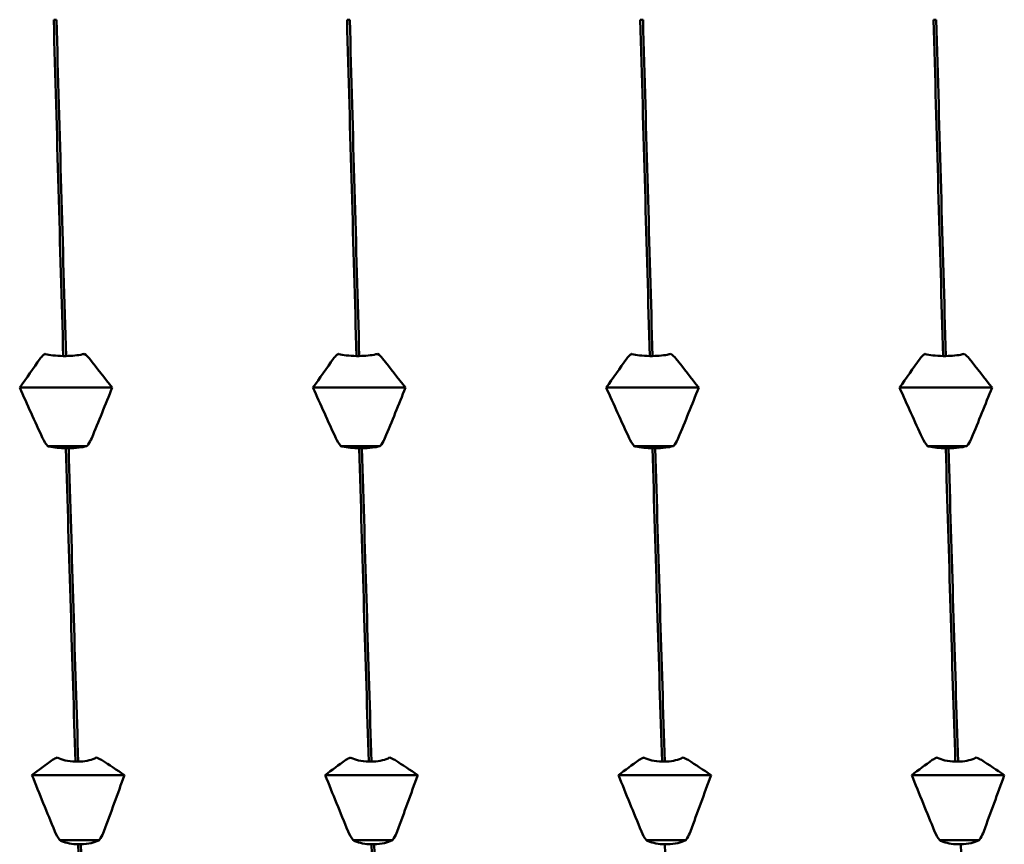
# Model space of a CAD drawing. Header units: millimetres. Extents: x 41 to 198, y 72 to 247.
# Tile 30 of 39: x 102 to 108, y 203 to 208. Entities that reach past the tile are written whole.
import ezdxf

# ---------------------------------------------------------------- set-up
doc = ezdxf.new("R2010")
doc.units = ezdxf.units.MM
doc.layers.add('Видимый контур (ГОСТ)', color=7, linetype='Continuous', lineweight=50)

msp = doc.modelspace()

# ---------------------------------------------------------------- linework, layer by layer
at = {"layer": 'Видимый контур (ГОСТ)'}
for p, q in [((102.1977, 207.8882), (102.1807, 207.8882)), ((104.0138, 207.8882), (103.9968, 207.8882)), ((105.8299, 207.8882), (105.8129, 207.8882)), ((107.646, 207.8882), (107.629, 207.8882)), ((102.2397, 205.8048), (102.2567, 205.8048)), ((104.0558, 205.8048), (104.0728, 205.8048)), ((105.8719, 205.8048), (105.8889, 205.8048)), ((107.688, 205.8048), (107.705, 205.8048)), ((102.5432, 205.6087), (101.9699, 205.6087)), ((104.3593, 205.6087), (103.786, 205.6087)), ((106.1754, 205.6087), (105.6021, 205.6087)), ((107.9915, 205.6087), (107.4182, 205.6087)), ((102.3865, 205.2465), (102.1432, 205.2465)), ((102.2733, 205.2335), (102.2563, 205.2335)), ((104.2026, 205.2465), (103.9593, 205.2465)), ((104.0894, 205.2335), (104.0724, 205.2335)), ((106.0187, 205.2465), (105.7754, 205.2465)), ((105.9055, 205.2335), (105.8885, 205.2335)), ((107.8348, 205.2465), (107.5915, 205.2465)), ((107.7216, 205.2335), (107.7046, 205.2335)), ((102.3154, 203.2922), (102.3324, 203.2922)), ((104.1315, 203.2922), (104.1485, 203.2922)), ((105.9476, 203.2922), (105.9646, 203.2922)), ((107.7637, 203.2922), (107.7807, 203.2922)), ((102.6188, 203.2089), (102.0456, 203.2089)), ((104.4349, 203.2089), (103.8617, 203.2089)), ((106.251, 203.2089), (105.6778, 203.2089)), ((108.0671, 203.2089), (107.4939, 203.2089)), ((102.4622, 202.8049), (102.2189, 202.8049)), ((104.2783, 202.8049), (104.035, 202.8049)), ((106.0944, 202.8049), (105.8511, 202.8049)), ((107.9105, 202.8049), (107.6672, 202.8049)), ((102.349, 202.7799), (102.332, 202.7799)), ((104.1651, 202.7799), (104.1481, 202.7799)), ((105.9812, 202.7799), (105.9642, 202.7799)), ((107.7973, 202.7799), (107.7803, 202.7799))]:
    msp.add_line(p, q, dxfattribs=at)
for points in [[(102.1807, 207.8882), (102.2004, 207.1868), (102.2201, 206.4875), (102.2397, 205.8048)], [(102.2567, 205.8048), (102.237, 206.4875), (102.2173, 207.1868), (102.1977, 207.8882)], [(103.9968, 207.8882), (104.0165, 207.1868), (104.0362, 206.4875), (104.0558, 205.8048)], [(104.0728, 205.8048), (104.0531, 206.4875), (104.0334, 207.1868), (104.0138, 207.8882)], [(105.8129, 207.8882), (105.8326, 207.1868), (105.8523, 206.4875), (105.8719, 205.8048)], [(105.8889, 205.8048), (105.8692, 206.4875), (105.8495, 207.1868), (105.8299, 207.8882)], [(107.629, 207.8882), (107.6487, 207.1868), (107.6684, 206.4875), (107.688, 205.8048)], [(107.705, 205.8048), (107.6853, 206.4875), (107.6656, 207.1868), (107.646, 207.8882)], [(101.9699, 205.6087), (102.0118, 205.669), (102.0543, 205.7291), (102.0972, 205.7891)], [(102.3699, 205.8178), (102.3823, 205.8094), (102.393, 205.7998), (102.4014, 205.7891)], [(102.4014, 205.7891), (102.449, 205.7291), (102.4963, 205.6689), (102.5432, 205.6087)], [(103.786, 205.6087), (103.8279, 205.669), (103.8704, 205.7291), (103.9133, 205.7891)], [(104.186, 205.8178), (104.1984, 205.8094), (104.2091, 205.7998), (104.2175, 205.7891)], [(104.2175, 205.7891), (104.2651, 205.7291), (104.3124, 205.6689), (104.3593, 205.6087)], [(105.6021, 205.6087), (105.644, 205.669), (105.6865, 205.7291), (105.7294, 205.7891)], [(106.0021, 205.8178), (106.0145, 205.8094), (106.0252, 205.7998), (106.0336, 205.7891)], [(106.0336, 205.7891), (106.0812, 205.7291), (106.1285, 205.6689), (106.1754, 205.6087)], [(107.4182, 205.6087), (107.4601, 205.669), (107.5026, 205.7291), (107.5455, 205.7891)], [(107.8182, 205.8178), (107.8306, 205.8094), (107.8413, 205.7998), (107.8497, 205.7891)], [(107.8497, 205.7891), (107.8973, 205.7291), (107.9446, 205.6689), (107.9915, 205.6087)], [(102.1117, 205.2961), (102.064, 205.4), (102.0168, 205.5043), (101.9699, 205.6087)], [(102.5432, 205.6087), (102.5012, 205.5042), (102.4588, 205.4), (102.4159, 205.2961)], [(103.9278, 205.2961), (103.8801, 205.4), (103.8329, 205.5043), (103.786, 205.6087)], [(104.3593, 205.6087), (104.3173, 205.5042), (104.2749, 205.4), (104.232, 205.2961)], [(105.7439, 205.2961), (105.6962, 205.4), (105.649, 205.5043), (105.6021, 205.6087)], [(106.1754, 205.6087), (106.1334, 205.5042), (106.091, 205.4), (106.0481, 205.2961)], [(107.56, 205.2961), (107.5123, 205.4), (107.4651, 205.5043), (107.4182, 205.6087)], [(107.9915, 205.6087), (107.9495, 205.5042), (107.9071, 205.4), (107.8642, 205.2961)], [(102.1432, 205.2465), (102.1307, 205.261), (102.1201, 205.2777), (102.1117, 205.2961)], [(103.9593, 205.2465), (103.9468, 205.261), (103.9362, 205.2777), (103.9278, 205.2961)], [(105.7754, 205.2465), (105.7629, 205.261), (105.7523, 205.2777), (105.7439, 205.2961)], [(107.5915, 205.2465), (107.579, 205.261), (107.5684, 205.2777), (107.56, 205.2961)], [(102.2563, 205.2335), (102.276, 204.5613), (102.2957, 203.9096), (102.3154, 203.2922)], [(102.3324, 203.2922), (102.3127, 203.9096), (102.293, 204.5613), (102.2733, 205.2335)], [(104.0724, 205.2335), (104.0921, 204.5613), (104.1118, 203.9096), (104.1315, 203.2922)], [(104.1485, 203.2922), (104.1288, 203.9096), (104.1091, 204.5613), (104.0894, 205.2335)], [(105.8885, 205.2335), (105.9082, 204.5613), (105.9279, 203.9096), (105.9476, 203.2922)], [(105.9646, 203.2922), (105.9449, 203.9096), (105.9252, 204.5613), (105.9055, 205.2335)], [(107.7046, 205.2335), (107.7243, 204.5613), (107.744, 203.9096), (107.7637, 203.2922)], [(107.7807, 203.2922), (107.761, 203.9096), (107.7413, 204.5613), (107.7216, 205.2335)], [(102.0456, 203.2089), (102.0875, 203.2401), (102.1299, 203.2713), (102.1729, 203.3023)], [(102.4455, 203.3172), (102.458, 203.3128), (102.4686, 203.3078), (102.4771, 203.3023)], [(102.4771, 203.3023), (102.5247, 203.2713), (102.572, 203.2401), (102.6188, 203.2089)], [(103.8617, 203.2089), (103.9036, 203.2401), (103.946, 203.2713), (103.989, 203.3023)], [(104.2616, 203.3172), (104.2741, 203.3128), (104.2847, 203.3078), (104.2932, 203.3023)], [(104.2932, 203.3023), (104.3408, 203.2713), (104.3881, 203.2401), (104.4349, 203.2089)], [(105.6778, 203.2089), (105.7197, 203.2401), (105.7621, 203.2713), (105.8051, 203.3023)], [(106.0777, 203.3172), (106.0902, 203.3128), (106.1008, 203.3078), (106.1093, 203.3023)], [(106.1093, 203.3023), (106.1569, 203.2713), (106.2042, 203.2401), (106.251, 203.2089)], [(107.4939, 203.2089), (107.5358, 203.2401), (107.5782, 203.2713), (107.6212, 203.3023)], [(107.8938, 203.3172), (107.9063, 203.3128), (107.9169, 203.3078), (107.9254, 203.3023)], [(107.9254, 203.3023), (107.973, 203.2713), (108.0203, 203.2401), (108.0671, 203.2089)], [(102.1873, 202.8603), (102.1397, 202.9762), (102.0924, 203.0925), (102.0456, 203.2089)], [(102.6188, 203.2089), (102.5769, 203.0924), (102.5345, 202.9762), (102.4915, 202.8603)], [(104.0034, 202.8603), (103.9558, 202.9762), (103.9085, 203.0925), (103.8617, 203.2089)], [(104.4349, 203.2089), (104.393, 203.0924), (104.3506, 202.9762), (104.3076, 202.8603)], [(105.8195, 202.8603), (105.7719, 202.9762), (105.7246, 203.0925), (105.6778, 203.2089)], [(106.251, 203.2089), (106.2091, 203.0924), (106.1667, 202.9762), (106.1237, 202.8603)], [(107.6356, 202.8603), (107.588, 202.9762), (107.5407, 203.0925), (107.4939, 203.2089)], [(108.0671, 203.2089), (108.0252, 203.0924), (107.9828, 202.9762), (107.9398, 202.8603)], [(102.2189, 202.8049), (102.2064, 202.8211), (102.1958, 202.8397), (102.1873, 202.8603)], [(104.035, 202.8049), (104.0225, 202.8211), (104.0119, 202.8397), (104.0034, 202.8603)], [(105.8511, 202.8049), (105.8386, 202.8211), (105.828, 202.8397), (105.8195, 202.8603)], [(107.6672, 202.8049), (107.6547, 202.8211), (107.6441, 202.8397), (107.6356, 202.8603)], [(102.332, 202.7799), (102.3517, 202.1826), (102.3714, 201.623), (102.3911, 201.1128)], [(102.4081, 201.1128), (102.3884, 201.623), (102.3687, 202.1826), (102.349, 202.7799)], [(104.1481, 202.7799), (104.1678, 202.1826), (104.1875, 201.623), (104.2072, 201.1128)], [(104.2242, 201.1128), (104.2045, 201.623), (104.1848, 202.1826), (104.1651, 202.7799)], [(105.9642, 202.7799), (105.9839, 202.1826), (106.0036, 201.623), (106.0233, 201.1128)], [(107.8564, 201.1128), (107.8367, 201.623), (107.817, 202.1826), (107.7973, 202.7799)]]:
    msp.add_open_spline(points, degree=3, dxfattribs=at)
for points, knots in [([(102.0972, 205.7891), (102.1027, 205.7968), (102.1096, 205.8043), (102.1207, 205.8135), (102.1236, 205.8157), (102.1265, 205.8178)], [-0.020025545, -0.020025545, -0.020025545, -0.020025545, -0.015139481, -0.015139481, -0.013604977, -0.013604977, -0.013604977, -0.013604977]), ([(102.1265, 205.8178), (102.1275, 205.8175), (102.1285, 205.8173), (102.1431, 205.8137), (102.1587, 205.8109), (102.1958, 205.8065), (102.2176, 205.8051), (102.2397, 205.8048)], [-0.01270114, -0.01270114, -0.01270114, -0.01270114, -0.01227254, -0.01227254, -0.00665765, -0.00665765, 0, 0, 0, 0]), ([(102.2567, 205.8048), (102.2754, 205.805), (102.2938, 205.8061), (102.3287, 205.8096), (102.3448, 205.8121), (102.3628, 205.816), (102.3664, 205.8169), (102.3699, 205.8178)], [-0.01787812, -0.01787812, -0.01787812, -0.01787812, -0.01226619, -0.01226619, -0.00665478, -0.00665478, -0.00518933, -0.00518933, -0.00518933, -0.00518933]), ([(103.9133, 205.7891), (103.9188, 205.7968), (103.9257, 205.8043), (103.9368, 205.8135), (103.9397, 205.8157), (103.9426, 205.8178)], [-0.020025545, -0.020025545, -0.020025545, -0.020025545, -0.015139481, -0.015139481, -0.013604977, -0.013604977, -0.013604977, -0.013604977]), ([(103.9426, 205.8178), (103.9436, 205.8175), (103.9446, 205.8173), (103.9592, 205.8137), (103.9748, 205.8109), (104.0119, 205.8065), (104.0337, 205.8051), (104.0558, 205.8048)], [-0.01270114, -0.01270114, -0.01270114, -0.01270114, -0.01227254, -0.01227254, -0.00665765, -0.00665765, 0, 0, 0, 0]), ([(104.0728, 205.8048), (104.0915, 205.805), (104.1099, 205.8061), (104.1448, 205.8096), (104.1609, 205.8121), (104.1789, 205.816), (104.1825, 205.8169), (104.186, 205.8178)], [-0.01787812, -0.01787812, -0.01787812, -0.01787812, -0.01226619, -0.01226619, -0.00665478, -0.00665478, -0.00518933, -0.00518933, -0.00518933, -0.00518933]), ([(105.7294, 205.7891), (105.7349, 205.7968), (105.7418, 205.8043), (105.7529, 205.8135), (105.7558, 205.8157), (105.7587, 205.8178)], [-0.020025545, -0.020025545, -0.020025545, -0.020025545, -0.015139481, -0.015139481, -0.013604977, -0.013604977, -0.013604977, -0.013604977]), ([(105.7587, 205.8178), (105.7597, 205.8175), (105.7607, 205.8173), (105.7753, 205.8137), (105.7909, 205.8109), (105.828, 205.8065), (105.8498, 205.8051), (105.8719, 205.8048)], [-0.01270114, -0.01270114, -0.01270114, -0.01270114, -0.01227254, -0.01227254, -0.00665765, -0.00665765, 0, 0, 0, 0]), ([(105.8889, 205.8048), (105.9076, 205.805), (105.926, 205.8061), (105.9609, 205.8096), (105.977, 205.8121), (105.995, 205.816), (105.9986, 205.8169), (106.0021, 205.8178)], [-0.01787812, -0.01787812, -0.01787812, -0.01787812, -0.01226619, -0.01226619, -0.00665478, -0.00665478, -0.00518933, -0.00518933, -0.00518933, -0.00518933]), ([(107.5455, 205.7891), (107.551, 205.7968), (107.5579, 205.8043), (107.569, 205.8135), (107.5719, 205.8157), (107.5748, 205.8178)], [-0.020025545, -0.020025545, -0.020025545, -0.020025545, -0.015139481, -0.015139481, -0.013604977, -0.013604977, -0.013604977, -0.013604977]), ([(107.5748, 205.8178), (107.5758, 205.8175), (107.5768, 205.8173), (107.5914, 205.8137), (107.607, 205.8109), (107.6441, 205.8065), (107.6659, 205.8051), (107.688, 205.8048)], [-0.01270114, -0.01270114, -0.01270114, -0.01270114, -0.01227254, -0.01227254, -0.00665765, -0.00665765, 0, 0, 0, 0]), ([(107.705, 205.8048), (107.7237, 205.805), (107.7421, 205.8061), (107.777, 205.8096), (107.7931, 205.8121), (107.8111, 205.816), (107.8147, 205.8169), (107.8182, 205.8178)], [-0.01787812, -0.01787812, -0.01787812, -0.01787812, -0.01226619, -0.01226619, -0.00665478, -0.00665478, -0.00518933, -0.00518933, -0.00518933, -0.00518933]), ([(102.4159, 205.2961), (102.4103, 205.2827), (102.4034, 205.2698), (102.3923, 205.2538), (102.3895, 205.2501), (102.3865, 205.2465)], [-0.020025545, -0.020025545, -0.020025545, -0.020025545, -0.015139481, -0.015139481, -0.013604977, -0.013604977, -0.013604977, -0.013604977]), ([(104.232, 205.2961), (104.2264, 205.2827), (104.2195, 205.2698), (104.2084, 205.2538), (104.2056, 205.2501), (104.2026, 205.2465)], [-0.020025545, -0.020025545, -0.020025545, -0.020025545, -0.015139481, -0.015139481, -0.013604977, -0.013604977, -0.013604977, -0.013604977]), ([(106.0481, 205.2961), (106.0425, 205.2827), (106.0356, 205.2698), (106.0245, 205.2538), (106.0217, 205.2501), (106.0187, 205.2465)], [-0.020025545, -0.020025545, -0.020025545, -0.020025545, -0.015139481, -0.015139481, -0.013604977, -0.013604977, -0.013604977, -0.013604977]), ([(107.8642, 205.2961), (107.8586, 205.2827), (107.8517, 205.2698), (107.8406, 205.2538), (107.8378, 205.2501), (107.8348, 205.2465)], [-0.020025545, -0.020025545, -0.020025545, -0.020025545, -0.015139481, -0.015139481, -0.013604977, -0.013604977, -0.013604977, -0.013604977]), ([(102.2563, 205.2335), (102.2377, 205.2337), (102.2192, 205.2347), (102.1844, 205.2383), (102.1682, 205.2408), (102.1502, 205.2447), (102.1466, 205.2456), (102.1432, 205.2465)], [-0.01787812, -0.01787812, -0.01787812, -0.01787812, -0.01226619, -0.01226619, -0.00665478, -0.00665478, -0.00518933, -0.00518933, -0.00518933, -0.00518933]), ([(102.3865, 205.2465), (102.3855, 205.2462), (102.3845, 205.2459), (102.3699, 205.2423), (102.3544, 205.2396), (102.3173, 205.2352), (102.2955, 205.2338), (102.2733, 205.2335)], [-0.01270114, -0.01270114, -0.01270114, -0.01270114, -0.01227254, -0.01227254, -0.00665765, -0.00665765, 0, 0, 0, 0]), ([(104.0724, 205.2335), (104.0538, 205.2337), (104.0353, 205.2347), (104.0005, 205.2383), (103.9843, 205.2408), (103.9663, 205.2447), (103.9627, 205.2456), (103.9593, 205.2465)], [-0.01787812, -0.01787812, -0.01787812, -0.01787812, -0.01226619, -0.01226619, -0.00665478, -0.00665478, -0.00518933, -0.00518933, -0.00518933, -0.00518933]), ([(104.2026, 205.2465), (104.2016, 205.2462), (104.2006, 205.2459), (104.186, 205.2423), (104.1705, 205.2396), (104.1334, 205.2352), (104.1116, 205.2338), (104.0894, 205.2335)], [-0.01270114, -0.01270114, -0.01270114, -0.01270114, -0.01227254, -0.01227254, -0.00665765, -0.00665765, 0, 0, 0, 0]), ([(105.8885, 205.2335), (105.8699, 205.2337), (105.8514, 205.2347), (105.8166, 205.2383), (105.8004, 205.2408), (105.7824, 205.2447), (105.7788, 205.2456), (105.7754, 205.2465)], [-0.01787812, -0.01787812, -0.01787812, -0.01787812, -0.01226619, -0.01226619, -0.00665478, -0.00665478, -0.00518933, -0.00518933, -0.00518933, -0.00518933]), ([(106.0187, 205.2465), (106.0177, 205.2462), (106.0167, 205.2459), (106.0021, 205.2423), (105.9866, 205.2396), (105.9495, 205.2352), (105.9277, 205.2338), (105.9055, 205.2335)], [-0.01270114, -0.01270114, -0.01270114, -0.01270114, -0.01227254, -0.01227254, -0.00665765, -0.00665765, 0, 0, 0, 0]), ([(107.7046, 205.2335), (107.686, 205.2337), (107.6675, 205.2347), (107.6327, 205.2383), (107.6165, 205.2408), (107.5985, 205.2447), (107.5949, 205.2456), (107.5915, 205.2465)], [-0.01787812, -0.01787812, -0.01787812, -0.01787812, -0.01226619, -0.01226619, -0.00665478, -0.00665478, -0.00518933, -0.00518933, -0.00518933, -0.00518933]), ([(107.8348, 205.2465), (107.8338, 205.2462), (107.8328, 205.2459), (107.8182, 205.2423), (107.8027, 205.2396), (107.7656, 205.2352), (107.7438, 205.2338), (107.7216, 205.2335)], [-0.01270114, -0.01270114, -0.01270114, -0.01270114, -0.01227254, -0.01227254, -0.00665765, -0.00665765, 0, 0, 0, 0]), ([(102.1729, 203.3023), (102.1784, 203.3063), (102.1853, 203.3102), (102.1964, 203.315), (102.1992, 203.3161), (102.2022, 203.3172)], [-0.020025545, -0.020025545, -0.020025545, -0.020025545, -0.015139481, -0.015139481, -0.013604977, -0.013604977, -0.013604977, -0.013604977]), ([(102.2022, 203.3172), (102.2032, 203.3167), (102.2042, 203.3162), (102.2188, 203.3092), (102.2344, 203.3039), (102.2715, 203.2953), (102.2932, 203.2926), (102.3154, 203.2922)], [-0.01270114, -0.01270114, -0.01270114, -0.01270114, -0.01227254, -0.01227254, -0.00665765, -0.00665765, 0, 0, 0, 0]), ([(102.3324, 203.2922), (102.3511, 203.2926), (102.3695, 203.2945), (102.4043, 203.3013), (102.4205, 203.3062), (102.4385, 203.3138), (102.4421, 203.3154), (102.4455, 203.3172)], [-0.01787812, -0.01787812, -0.01787812, -0.01787812, -0.01226619, -0.01226619, -0.00665478, -0.00665478, -0.00518933, -0.00518933, -0.00518933, -0.00518933]), ([(103.989, 203.3023), (103.9945, 203.3063), (104.0014, 203.3102), (104.0125, 203.315), (104.0153, 203.3161), (104.0183, 203.3172)], [-0.020025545, -0.020025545, -0.020025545, -0.020025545, -0.015139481, -0.015139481, -0.013604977, -0.013604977, -0.013604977, -0.013604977]), ([(104.0183, 203.3172), (104.0193, 203.3167), (104.0203, 203.3162), (104.0349, 203.3092), (104.0505, 203.3039), (104.0876, 203.2953), (104.1093, 203.2926), (104.1315, 203.2922)], [-0.01270114, -0.01270114, -0.01270114, -0.01270114, -0.01227254, -0.01227254, -0.00665765, -0.00665765, 0, 0, 0, 0]), ([(104.1485, 203.2922), (104.1672, 203.2926), (104.1856, 203.2945), (104.2204, 203.3013), (104.2366, 203.3062), (104.2546, 203.3138), (104.2582, 203.3154), (104.2616, 203.3172)], [-0.01787812, -0.01787812, -0.01787812, -0.01787812, -0.01226619, -0.01226619, -0.00665478, -0.00665478, -0.00518933, -0.00518933, -0.00518933, -0.00518933]), ([(105.8051, 203.3023), (105.8106, 203.3063), (105.8175, 203.3102), (105.8286, 203.315), (105.8314, 203.3161), (105.8344, 203.3172)], [-0.020025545, -0.020025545, -0.020025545, -0.020025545, -0.015139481, -0.015139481, -0.013604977, -0.013604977, -0.013604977, -0.013604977]), ([(105.8344, 203.3172), (105.8354, 203.3167), (105.8364, 203.3162), (105.851, 203.3092), (105.8666, 203.3039), (105.9037, 203.2953), (105.9254, 203.2926), (105.9476, 203.2922)], [-0.01270114, -0.01270114, -0.01270114, -0.01270114, -0.01227254, -0.01227254, -0.00665765, -0.00665765, 0, 0, 0, 0]), ([(105.9646, 203.2922), (105.9833, 203.2926), (106.0017, 203.2945), (106.0365, 203.3013), (106.0527, 203.3062), (106.0707, 203.3138), (106.0743, 203.3154), (106.0777, 203.3172)], [-0.01787812, -0.01787812, -0.01787812, -0.01787812, -0.01226619, -0.01226619, -0.00665478, -0.00665478, -0.00518933, -0.00518933, -0.00518933, -0.00518933]), ([(107.6212, 203.3023), (107.6267, 203.3063), (107.6336, 203.3102), (107.6447, 203.315), (107.6475, 203.3161), (107.6505, 203.3172)], [-0.020025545, -0.020025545, -0.020025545, -0.020025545, -0.015139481, -0.015139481, -0.013604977, -0.013604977, -0.013604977, -0.013604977]), ([(107.6505, 203.3172), (107.6515, 203.3167), (107.6525, 203.3162), (107.6671, 203.3092), (107.6827, 203.3039), (107.7198, 203.2953), (107.7415, 203.2926), (107.7637, 203.2922)], [-0.01270114, -0.01270114, -0.01270114, -0.01270114, -0.01227254, -0.01227254, -0.00665765, -0.00665765, 0, 0, 0, 0]), ([(107.7807, 203.2922), (107.7994, 203.2926), (107.8178, 203.2945), (107.8526, 203.3013), (107.8688, 203.3062), (107.8868, 203.3138), (107.8904, 203.3154), (107.8938, 203.3172)], [-0.01787812, -0.01787812, -0.01787812, -0.01787812, -0.01226619, -0.01226619, -0.00665478, -0.00665478, -0.00518933, -0.00518933, -0.00518933, -0.00518933]), ([(102.4915, 202.8603), (102.486, 202.8454), (102.4791, 202.8309), (102.468, 202.8132), (102.4652, 202.809), (102.4622, 202.8049)], [-0.020025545, -0.020025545, -0.020025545, -0.020025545, -0.015139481, -0.015139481, -0.013604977, -0.013604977, -0.013604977, -0.013604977]), ([(104.3076, 202.8603), (104.3021, 202.8454), (104.2952, 202.8309), (104.2841, 202.8132), (104.2813, 202.809), (104.2783, 202.8049)], [-0.020025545, -0.020025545, -0.020025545, -0.020025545, -0.015139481, -0.015139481, -0.013604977, -0.013604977, -0.013604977, -0.013604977]), ([(106.1237, 202.8603), (106.1182, 202.8454), (106.1113, 202.8309), (106.1002, 202.8132), (106.0974, 202.809), (106.0944, 202.8049)], [-0.020025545, -0.020025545, -0.020025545, -0.020025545, -0.015139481, -0.015139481, -0.013604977, -0.013604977, -0.013604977, -0.013604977]), ([(107.9398, 202.8603), (107.9343, 202.8454), (107.9274, 202.8309), (107.9163, 202.8132), (107.9135, 202.809), (107.9105, 202.8049)], [-0.020025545, -0.020025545, -0.020025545, -0.020025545, -0.015139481, -0.015139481, -0.013604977, -0.013604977, -0.013604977, -0.013604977]), ([(102.332, 202.7799), (102.3133, 202.7803), (102.2949, 202.7823), (102.2601, 202.7891), (102.2439, 202.7939), (102.2259, 202.8016), (102.2223, 202.8032), (102.2189, 202.8049)], [-0.01787812, -0.01787812, -0.01787812, -0.01787812, -0.01226619, -0.01226619, -0.00665478, -0.00665478, -0.00518933, -0.00518933, -0.00518933, -0.00518933]), ([(102.4622, 202.8049), (102.4612, 202.8044), (102.4602, 202.8039), (102.4456, 202.797), (102.43, 202.7917), (102.3929, 202.7831), (102.3712, 202.7804), (102.349, 202.7799)], [-0.01270114, -0.01270114, -0.01270114, -0.01270114, -0.01227254, -0.01227254, -0.00665765, -0.00665765, 0, 0, 0, 0]), ([(104.1481, 202.7799), (104.1294, 202.7803), (104.111, 202.7823), (104.0762, 202.7891), (104.06, 202.7939), (104.042, 202.8016), (104.0384, 202.8032), (104.035, 202.8049)], [-0.01787812, -0.01787812, -0.01787812, -0.01787812, -0.01226619, -0.01226619, -0.00665478, -0.00665478, -0.00518933, -0.00518933, -0.00518933, -0.00518933]), ([(104.2783, 202.8049), (104.2773, 202.8044), (104.2763, 202.8039), (104.2617, 202.797), (104.2461, 202.7917), (104.209, 202.7831), (104.1873, 202.7804), (104.1651, 202.7799)], [-0.01270114, -0.01270114, -0.01270114, -0.01270114, -0.01227254, -0.01227254, -0.00665765, -0.00665765, 0, 0, 0, 0]), ([(105.9642, 202.7799), (105.9455, 202.7803), (105.9271, 202.7823), (105.8923, 202.7891), (105.8761, 202.7939), (105.8581, 202.8016), (105.8545, 202.8032), (105.8511, 202.8049)], [-0.01787812, -0.01787812, -0.01787812, -0.01787812, -0.01226619, -0.01226619, -0.00665478, -0.00665478, -0.00518933, -0.00518933, -0.00518933, -0.00518933]), ([(106.0944, 202.8049), (106.0934, 202.8044), (106.0924, 202.8039), (106.0778, 202.797), (106.0622, 202.7917), (106.0251, 202.7831), (106.0034, 202.7804), (105.9812, 202.7799)], [-0.01270114, -0.01270114, -0.01270114, -0.01270114, -0.01227254, -0.01227254, -0.00665765, -0.00665765, 0, 0, 0, 0]), ([(107.7803, 202.7799), (107.7616, 202.7803), (107.7432, 202.7823), (107.7084, 202.7891), (107.6922, 202.7939), (107.6742, 202.8016), (107.6706, 202.8032), (107.6672, 202.8049)], [-0.01787812, -0.01787812, -0.01787812, -0.01787812, -0.01226619, -0.01226619, -0.00665478, -0.00665478, -0.00518933, -0.00518933, -0.00518933, -0.00518933]), ([(107.9105, 202.8049), (107.9095, 202.8044), (107.9085, 202.8039), (107.8939, 202.797), (107.8783, 202.7917), (107.8412, 202.7831), (107.8195, 202.7804), (107.7973, 202.7799)], [-0.01270114, -0.01270114, -0.01270114, -0.01270114, -0.01227254, -0.01227254, -0.00665765, -0.00665765, 0, 0, 0, 0])]:
    msp.add_open_spline(points, degree=3, knots=knots, dxfattribs=at)

doc.saveas('drawing.dxf')
